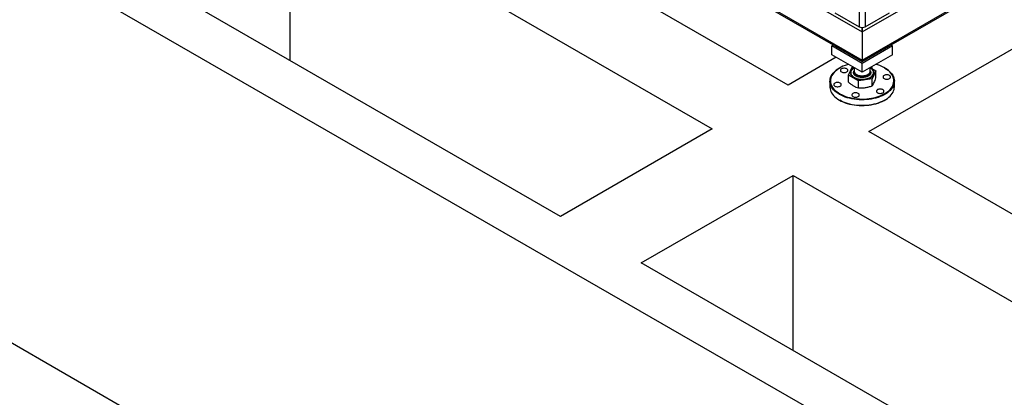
# Model space of a CAD drawing. Header units: millimetres. Extents: x 0 to 849, y 0 to 594.
# Tile 30 of 84: x 319 to 384, y 459 to 484. Entities that reach past the tile are written whole.
import ezdxf

# ---------------------------------------------------------------- set-up
doc = ezdxf.new("R2010")
doc.units = ezdxf.units.MM
doc.layers.add('TRAIT-FORT', color=4, linetype='Continuous', lineweight=25)

msp = doc.modelspace()

# ---------------------------------------------------------------- linework, layer by layer
at = {"layer": 'TRAIT-FORT', "color": 4, "linetype": 'Continuous', "lineweight": 25}
for p, q in [((273.314, 515.094), (386.956, 449.49)), ((333.367, 507.55), (374.783, 483.641)), ((333.367, 505.683), (374.783, 481.774)), ((333.426, 505.552), (374.783, 481.678)), ((369.859, 480.106), (341.777, 496.317)), ((374.783, 483.641), (394.986, 495.304)), ((374.985, 494.626), (374.985, 483.991)), ((374.581, 494.393), (374.581, 483.991)), ((336.726, 493.401), (364.809, 477.19)), ((336.726, 481.738), (336.726, 493.401)), ((374.783, 481.774), (394.986, 493.437)), ((374.783, 481.678), (394.868, 493.272)), ((273.314, 488.848), (386.956, 423.244)), ((354.707, 471.358), (326.625, 487.57)), ((372.965, 484.924), (374.581, 483.991)), ((374.985, 483.991), (376.601, 484.924)), ((374.783, 483.942), (374.783, 483.641)), ((374.783, 483.641), (374.783, 483.942)), ((374.783, 483.641), (374.783, 481.774)), ((372.763, 482.707), (372.881, 482.776)), ((375.238, 477), (385.34, 482.832)), ((376.685, 482.776), (376.803, 482.707)), ((374.783, 481.541), (372.763, 482.707)), ((372.763, 482.124), (372.763, 482.707)), ((374.783, 480.958), (372.763, 482.124)), ((376.803, 482.707), (374.783, 481.541)), ((376.803, 482.124), (374.783, 480.958)), ((376.803, 482.124), (376.803, 482.707)), ((373.059, 481.953), (369.859, 480.106)), ((374.783, 481.774), (374.783, 481.678)), ((374.783, 481.678), (374.783, 481.774)), ((374.783, 480.958), (374.783, 481.541)), ((373.293, 481.249), (373.268, 481.234)), ((373.867, 480.769), (374.112, 481.298)), ((374.021, 480.934), (374.021, 480.931)), ((374.112, 481.298), (374.176, 481.308)), ((374.247, 481.267), (374.247, 481.036)), ((374.247, 480.981), (374.247, 480.963)), ((375.319, 481.036), (375.319, 481.267)), ((375.319, 480.963), (375.319, 480.981)), ((375.323, 481.27), (375.699, 481.053)), ((375.699, 481.053), (375.454, 480.524)), ((375.546, 480.931), (375.546, 480.934)), ((375.699, 480.59), (375.699, 481.053)), ((376.299, 481.234), (376.273, 481.249)), ((372.64, 480.36), (372.64, 479.981)), ((374.538, 480.382), (373.867, 480.769)), ((373.867, 480.307), (373.867, 480.769)), ((375.454, 480.524), (374.538, 480.382)), ((374.538, 479.92), (374.538, 480.382)), ((375.454, 480.062), (375.454, 480.524)), ((376.926, 479.981), (376.926, 480.36)), ((373.268, 479.106), (373.293, 479.091)), ((376.273, 479.091), (376.299, 479.106)), ((364.809, 477.19), (354.707, 471.358)), ((403.371, 460.76), (375.238, 477)), ((360.086, 468.253), (370.188, 474.085)), ((370.188, 474.085), (398.32, 457.844)), ((370.188, 462.422), (370.188, 474.085)), ((388.219, 452.012), (360.086, 468.253))]:
    msp.add_line(p, q, dxfattribs=at)
at = {"layer": 'TRAIT-FORT', "color": 4, "linetype": 'Continuous', "lineweight": 25, "flags": 128}
for points in [[(373.87, 481.485), (373.783, 481.46), (373.642, 481.412), (373.508, 481.357), (373.382, 481.298), (373.265, 481.232), (373.156, 481.162), (373.057, 481.087), (372.969, 481.007), (372.891, 480.924), (372.825, 480.838), (372.77, 480.749), (372.728, 480.658), (372.698, 480.565), (372.681, 480.471), (372.676, 480.377), (372.684, 480.283), (372.705, 480.189), (372.738, 480.097), (372.783, 480.006), (372.84, 479.918), (372.909, 479.832), (372.99, 479.75), (373.081, 479.672), (373.182, 479.598), (373.293, 479.529)], [(373.293, 479.529), (373.413, 479.465), (373.541, 479.406), (373.677, 479.353), (373.819, 479.307), (373.967, 479.267), (374.12, 479.234), (374.277, 479.208), (374.437, 479.189), (374.599, 479.177), (374.763, 479.172), (374.926, 479.175), (375.089, 479.185), (375.249, 479.203), (375.407, 479.227), (375.561, 479.258), (375.71, 479.297), (375.854, 479.341), (375.992, 479.392), (376.122, 479.449), (376.244, 479.512), (376.357, 479.58), (376.461, 479.653), (376.555, 479.73), (376.638, 479.811), (376.71, 479.896), (376.77, 479.984), (376.818, 480.074), (376.855, 480.166), (376.878, 480.259), (376.889, 480.353), (376.888, 480.448), (376.874, 480.542), (376.847, 480.635), (376.807, 480.726), (376.756, 480.816), (376.693, 480.903), (376.618, 480.987), (376.532, 481.067), (376.436, 481.143), (376.33, 481.215), (376.214, 481.282), (376.09, 481.343), (375.958, 481.399), (375.819, 481.448), (375.697, 481.485)], [(373.268, 479.485), (373.156, 479.554), (373.054, 479.629), (372.962, 479.707), (372.881, 479.79), (372.811, 479.875), (372.753, 479.964), (372.706, 480.055), (372.672, 480.147), (372.65, 480.241), (372.641, 480.336), (372.644, 480.431), (372.659, 480.525), (372.688, 480.618), (372.728, 480.71), (372.781, 480.8), (372.845, 480.887), (372.921, 480.971), (373.007, 481.052), (373.104, 481.128), (373.211, 481.2), (373.268, 481.234)], [(376.299, 481.234), (376.41, 481.165), (376.512, 481.091), (376.604, 481.012), (376.685, 480.93), (376.755, 480.844), (376.813, 480.755), (376.86, 480.665), (376.894, 480.572), (376.916, 480.478), (376.926, 480.383), (376.922, 480.289), (376.907, 480.194), (376.879, 480.101), (376.838, 480.009), (376.786, 479.919), (376.721, 479.832), (376.646, 479.748), (376.559, 479.667), (376.462, 479.591), (376.355, 479.519), (376.239, 479.452), (376.115, 479.39), (375.982, 479.334), (375.843, 479.284), (375.697, 479.241), (375.546, 479.204), (375.39, 479.173), (375.231, 479.15), (375.07, 479.134), (374.906, 479.125), (374.742, 479.123), (374.578, 479.128), (374.416, 479.141), (374.255, 479.161), (374.098, 479.188), (373.944, 479.221), (373.796, 479.262), (373.653, 479.309), (373.517, 479.362), (373.388, 479.421), (373.268, 479.485)], [(373.407, 480.979), (373.451, 480.959), (373.501, 480.945), (373.556, 480.938), (373.612, 480.938), (373.666, 480.945), (373.717, 480.959), (373.76, 480.979), (373.795, 481.005), (373.82, 481.034), (373.832, 481.065), (373.832, 481.097), (373.82, 481.129), (373.795, 481.158), (373.76, 481.183), (373.717, 481.204), (373.666, 481.218), (373.612, 481.225), (373.556, 481.225), (373.501, 481.218), (373.451, 481.204), (373.407, 481.183), (373.372, 481.158), (373.348, 481.129), (373.335, 481.097), (373.335, 481.065), (373.348, 481.034), (373.372, 481.005), (373.407, 480.979)], [(374.154, 481.184), (374.145, 481.177), (374.091, 481.128), (374.049, 481.075), (374.018, 481.019), (374.001, 480.962), (373.996, 480.904), (374.004, 480.845), (374.025, 480.788), (374.058, 480.733), (374.103, 480.681), (374.16, 480.633), (374.226, 480.589)], [(374.247, 481.247), (374.195, 481.214), (374.137, 481.168), (374.091, 481.119), (374.056, 481.066), (374.032, 481.011), (374.021, 480.955), (374.023, 480.899), (374.037, 480.843), (374.063, 480.789), (374.102, 480.737), (374.151, 480.688), (374.211, 480.643), (374.28, 480.604), (374.357, 480.569), (374.441, 480.541), (374.531, 480.519), (374.625, 480.503), (374.722, 480.495), (374.82, 480.494), (374.917, 480.501), (375.012, 480.514), (375.103, 480.535), (375.189, 480.561), (375.268, 480.594), (375.339, 480.633), (375.401, 480.677), (375.453, 480.724), (375.494, 480.776), (375.524, 480.829), (375.541, 480.885), (375.546, 480.941), (375.538, 480.997), (375.517, 481.053), (375.485, 481.106), (375.441, 481.156), (375.387, 481.203), (375.322, 481.245), (375.322, 481.245)], [(374.021, 480.931), (374.023, 480.896), (374.037, 480.84), (374.063, 480.786), (374.102, 480.734), (374.151, 480.685), (374.211, 480.641), (374.28, 480.601), (374.357, 480.566), (374.441, 480.538), (374.531, 480.516), (374.625, 480.501), (374.722, 480.492), (374.82, 480.492), (374.917, 480.498), (375.012, 480.511), (375.103, 480.532), (375.189, 480.559), (375.268, 480.592), (375.339, 480.63), (375.401, 480.674), (375.453, 480.721), (375.494, 480.773), (375.524, 480.826), (375.541, 480.882), (375.546, 480.931)], [(374.226, 480.589), (374.302, 480.551), (374.386, 480.518), (374.476, 480.492), (374.571, 480.473), (374.67, 480.461), (374.77, 480.456), (374.871, 480.459), (374.971, 480.469), (375.067, 480.487), (375.159, 480.511), (375.244, 480.542), (375.322, 480.579), (375.391, 480.622), (375.45, 480.669), (375.498, 480.72), (375.534, 480.774), (375.558, 480.831), (375.57, 480.889), (375.568, 480.947), (375.554, 481.005), (375.526, 481.061), (375.487, 481.115), (375.436, 481.165), (375.412, 481.184)], [(374.247, 481.036), (374.25, 481.007), (374.264, 480.96), (374.29, 480.915), (374.328, 480.873), (374.376, 480.835), (374.434, 480.801), (374.501, 480.773), (374.573, 480.752), (374.651, 480.736), (374.732, 480.728), (374.814, 480.727), (374.895, 480.734), (374.974, 480.747), (375.048, 480.767), (375.116, 480.794), (375.176, 480.826), (375.227, 480.863), (375.268, 480.904), (375.297, 480.949), (375.314, 480.995), (375.319, 481.036)], [(374.25, 481.009), (374.247, 480.987), (374.252, 480.94), (374.269, 480.893), (374.299, 480.849), (374.339, 480.808), (374.39, 480.771), (374.45, 480.739), (374.518, 480.712), (374.592, 480.692), (374.671, 480.679), (374.752, 480.672), (374.834, 480.673), (374.915, 480.681), (374.993, 480.696), (375.066, 480.718), (375.132, 480.746), (375.19, 480.78), (375.238, 480.818), (375.276, 480.86), (375.302, 480.905), (375.316, 480.951), (375.318, 480.999), (375.317, 481.009)], [(374.247, 480.962), (374.25, 480.934), (374.264, 480.887), (374.29, 480.842), (374.328, 480.8), (374.376, 480.762), (374.434, 480.729), (374.501, 480.701), (374.573, 480.679), (374.651, 480.664), (374.732, 480.655), (374.814, 480.655), (374.895, 480.661), (374.974, 480.674), (375.048, 480.694), (375.116, 480.721), (375.176, 480.753), (375.227, 480.79), (375.268, 480.831), (375.297, 480.876), (375.314, 480.922), (375.319, 480.964)], [(376.245, 480.54), (376.289, 480.52), (376.339, 480.506), (376.394, 480.499), (376.45, 480.499), (376.504, 480.506), (376.555, 480.52), (376.599, 480.54), (376.633, 480.565), (376.658, 480.595), (376.67, 480.626), (376.67, 480.658), (376.658, 480.69), (376.633, 480.719), (376.599, 480.744), (376.555, 480.764), (376.504, 480.779), (376.45, 480.786), (376.394, 480.786), (376.339, 480.779), (376.289, 480.764), (376.245, 480.744), (376.21, 480.719), (376.186, 480.69), (376.173, 480.658), (376.173, 480.626), (376.186, 480.595), (376.21, 480.565), (376.245, 480.54)], [(372.968, 480.033), (373.011, 480.013), (373.062, 479.999), (373.116, 479.992), (373.172, 479.992), (373.227, 479.999), (373.277, 480.013), (373.321, 480.033), (373.356, 480.059), (373.38, 480.088), (373.393, 480.119), (373.393, 480.152), (373.38, 480.183), (373.356, 480.212), (373.321, 480.237), (373.277, 480.258), (373.227, 480.272), (373.172, 480.279), (373.116, 480.279), (373.062, 480.272), (373.011, 480.258), (372.968, 480.237), (372.933, 480.212), (372.909, 480.183), (372.896, 480.152), (372.896, 480.119), (372.909, 480.088), (372.933, 480.059), (372.968, 480.033)], [(372.64, 479.981), (372.641, 479.957), (372.65, 479.862), (372.672, 479.768), (372.706, 479.676), (372.753, 479.585), (372.811, 479.496), (372.881, 479.411), (372.962, 479.328), (373.054, 479.25), (373.156, 479.175), (373.268, 479.106)], [(373.268, 479.106), (373.388, 479.041), (373.517, 478.983), (373.653, 478.93), (373.796, 478.883), (373.944, 478.842), (374.098, 478.809), (374.255, 478.782), (374.416, 478.762), (374.578, 478.749), (374.742, 478.744), (374.906, 478.746), (375.07, 478.755), (375.231, 478.771), (375.39, 478.794), (375.546, 478.825), (375.697, 478.862), (375.843, 478.905), (375.982, 478.955), (376.115, 479.011), (376.239, 479.073), (376.355, 479.14), (376.462, 479.212), (376.559, 479.288), (376.646, 479.369), (376.721, 479.453), (376.786, 479.54), (376.838, 479.63), (376.879, 479.722), (376.907, 479.815), (376.922, 479.909), (376.926, 479.981)], [(374.167, 479.341), (374.211, 479.321), (374.261, 479.307), (374.316, 479.299), (374.372, 479.299), (374.427, 479.307), (374.477, 479.321), (374.521, 479.341), (374.556, 479.366), (374.58, 479.395), (374.592, 479.427), (374.592, 479.459), (374.58, 479.491), (374.556, 479.52), (374.521, 479.545), (374.477, 479.565), (374.427, 479.579), (374.372, 479.586), (374.316, 479.586), (374.261, 479.579), (374.211, 479.565), (374.167, 479.545), (374.132, 479.52), (374.108, 479.491), (374.096, 479.459), (374.096, 479.427), (374.108, 479.395), (374.132, 479.366), (374.167, 479.341)], [(375.806, 479.594), (375.85, 479.574), (375.9, 479.56), (375.955, 479.553), (376.011, 479.553), (376.065, 479.56), (376.116, 479.574), (376.159, 479.594), (376.194, 479.62), (376.219, 479.649), (376.231, 479.68), (376.231, 479.712), (376.219, 479.744), (376.194, 479.773), (376.159, 479.798), (376.116, 479.819), (376.065, 479.833), (376.011, 479.84), (375.955, 479.84), (375.9, 479.833), (375.85, 479.819), (375.806, 479.798), (375.771, 479.773), (375.747, 479.744), (375.734, 479.712), (375.734, 479.68), (375.747, 479.649), (375.771, 479.62), (375.806, 479.594)], [(376.273, 479.091), (376.244, 479.075), (376.122, 479.012), (375.992, 478.955), (375.854, 478.904), (375.71, 478.859), (375.561, 478.821), (375.407, 478.789), (375.249, 478.765), (375.089, 478.748), (374.926, 478.738), (374.763, 478.735), (374.599, 478.74), (374.437, 478.751), (374.277, 478.771), (374.12, 478.797), (373.967, 478.83), (373.819, 478.87), (373.677, 478.916), (373.541, 478.969), (373.413, 479.027), (373.293, 479.091)]]:
    msp.add_lwpolyline(points, dxfattribs=at)
at = {"layer": 'TRAIT-FORT', "color": 4, "linetype": 'Continuous', "lineweight": 25}
for centre, radius, start, end in [((374.783, 484.38), 0.439, 242.60967, 297.39033), ((375.349, 481.343), 0.121, 291.21276, 5.46194)]:
    msp.add_arc(centre, radius, start, end, dxfattribs=at)
for points, knots in [([(374.379, 480.701), (374.356, 480.716), (374.308, 480.747), (374.255, 480.803), (374.22, 480.867), (374.208, 480.934), (374.217, 480.995), (374.239, 481.03), (374.247, 481.045)], [0, 0, 0, 0, 0.162199, 0.334114, 0.513176, 0.696038, 0.8789, 1, 1, 1, 1]), ([(375.319, 481.045), (375.328, 481.03), (375.35, 480.995), (375.358, 480.934), (375.347, 480.867), (375.312, 480.803), (375.258, 480.747), (375.189, 480.7), (375.107, 480.66), (375.01, 480.629), (374.9, 480.609), (374.783, 480.602), (374.666, 480.609), (374.556, 480.629), (374.458, 480.66), (374.405, 480.687), (374.379, 480.701)], [0, 0, 0, 0, 0.050626, 0.12707, 0.203515, 0.278372, 0.35024, 0.418047, 0.485854, 0.557722, 0.632579, 0.709023, 0.785468, 0.860325, 0.932193, 1, 1, 1, 1]), ([(373.867, 480.307), (373.921, 480.259), (374.031, 480.162), (374.145, 480.09), (374.202, 480.054)], [0, 0, 0, 0, 0.495458, 1, 1, 1, 1]), ([(375.454, 480.062), (375.474, 480.088), (375.514, 480.141), (375.556, 480.224), (375.577, 480.266)], [0, 0, 0, 0, 0.495458, 1, 1, 1, 1]), ([(375.577, 480.266), (375.597, 480.313), (375.639, 480.409), (375.679, 480.53), (375.699, 480.59)], [0, 0, 0, 0, 0.494511, 1, 1, 1, 1]), ([(374.202, 480.054), (374.258, 480.024), (374.372, 479.965), (374.482, 479.935), (374.538, 479.92)], [0, 0, 0, 0, 0.494511, 1, 1, 1, 1]), ([(374.538, 479.92), (374.612, 479.915), (374.762, 479.904), (374.917, 479.922), (374.996, 479.931)], [0, 0, 0, 0, 0.495458, 1, 1, 1, 1]), ([(374.996, 479.931), (375.072, 479.946), (375.228, 479.976), (375.378, 480.033), (375.454, 480.062)], [0, 0, 0, 0, 0.494511, 1, 1, 1, 1])]:
    msp.add_open_spline(points, degree=3, knots=knots, dxfattribs=at)

doc.saveas('drawing.dxf')
